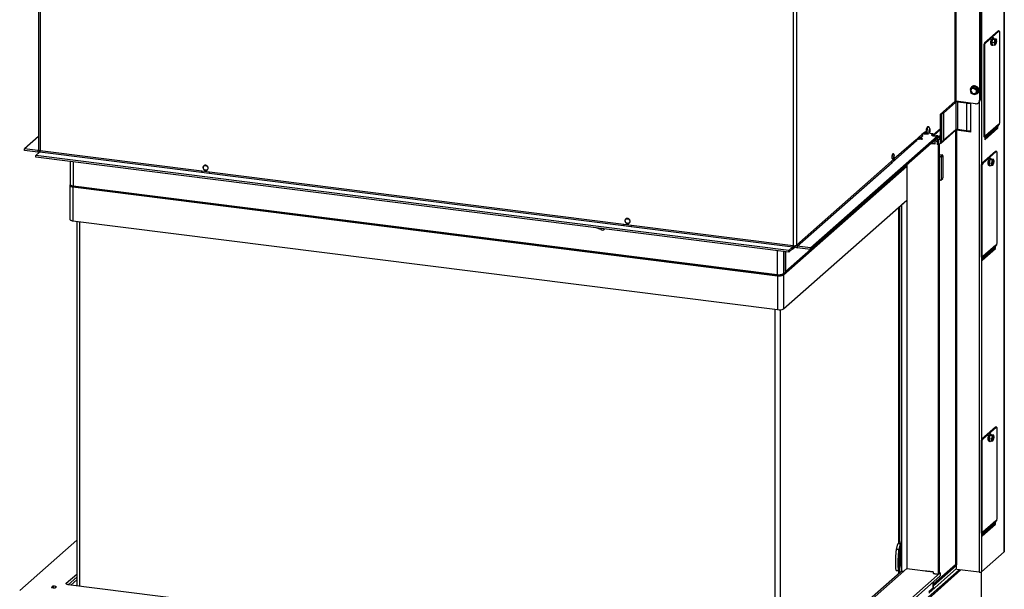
# Model space of a CAD drawing. Header units: millimetres. Extents: x 21 to 204, y 7 to 289.
# Tile 10 of 28: x 125 to 184, y 51 to 85. Entities that reach past the tile are written whole.
import ezdxf

# ---------------------------------------------------------------- set-up
doc = ezdxf.new("R2010")
doc.units = ezdxf.units.MM

msp = doc.modelspace()

# ---------------------------------------------------------------- linework, layer by layer
at = {"color": 7, "linetype": 'Continuous', "lineweight": 25}
for p, q in [((184.168, 111.701), (184.168, 52.917)), ((184.175, 52.929), (184.175, 111.713)), ((182.69, 110.374), (182.69, 79.945)), ((182.725, 110.405), (182.725, 79.976)), ((181.222, 110.11), (181.222, 79.876)), ((126.352, 108.103), (126.352, 76.966)), ((126.449, 108.056), (126.449, 76.92)), ((171.536, 102.375), (171.536, 71.239)), ((171.729, 102.405), (171.729, 71.268)), ((183.806, 84.087), (182.993, 83.37)), ((183.853, 84.082), (183.04, 83.364)), ((183.853, 84.082), (183.806, 84.087)), ((183.872, 84.089), (183.825, 84.095)), ((183.906, 78.66), (183.906, 83.987)), ((182.987, 83.176), (182.94, 83.182)), ((182.94, 83.182), (182.94, 77.855)), ((182.987, 83.176), (182.987, 77.849)), ((183.04, 83.364), (182.993, 83.37)), ((183.419, 83.245), (183.465, 83.24)), ((183.466, 83.61), (183.422, 83.42)), ((183.422, 83.42), (183.567, 83.402)), ((183.422, 83.42), (183.449, 83.268)), ((183.449, 83.268), (183.595, 83.25)), ((183.537, 83.647), (183.466, 83.61)), ((183.466, 83.61), (183.611, 83.592)), ((183.52, 83.676), (183.474, 83.682)), ((183.537, 83.647), (183.682, 83.629)), ((183.596, 83.496), (183.567, 83.402)), ((183.567, 83.402), (183.588, 83.325)), ((183.595, 83.25), (183.637, 83.268)), ((183.611, 83.592), (183.596, 83.496)), ((183.653, 83.609), (183.611, 83.592)), ((183.637, 83.268), (183.665, 83.287)), ((183.682, 83.629), (183.653, 83.609)), ((183.665, 83.287), (183.694, 83.381)), ((183.702, 83.552), (183.682, 83.629)), ((183.694, 83.381), (183.709, 83.477)), ((182.339, 80.771), (182.184, 80.64)), ((182.236, 80.766), (182.218, 80.75)), ((182.339, 80.771), (182.281, 80.72)), ((182.547, 80.685), (182.339, 80.771)), ((182.201, 80.652), (182.126, 80.589)), ((182.184, 80.64), (182.126, 80.589)), ((182.126, 80.589), (182.149, 80.477)), ((182.149, 80.477), (182.178, 80.371)), ((182.178, 80.371), (182.279, 80.325)), ((182.279, 80.325), (182.385, 80.285)), ((182.382, 80.674), (182.281, 80.72)), ((182.489, 80.634), (182.382, 80.674)), ((182.385, 80.285), (182.46, 80.348)), ((182.547, 80.685), (182.489, 80.634)), ((182.512, 80.522), (182.489, 80.634)), ((182.541, 80.416), (182.512, 80.522)), ((182.599, 80.467), (182.541, 80.416)), ((182.599, 80.467), (182.547, 80.685)), ((182.565, 80.357), (182.583, 80.372)), ((180.356, 79.112), (181.222, 79.876)), ((181.264, 79.826), (180.531, 79.179)), ((181.264, 79.826), (181.264, 78.176)), ((182.456, 79.738), (181.287, 79.886)), ((181.919, 79.772), (181.367, 79.841)), ((181.367, 79.841), (181.367, 78.191)), ((181.919, 79.772), (181.919, 78.122)), ((182.164, 78.043), (182.164, 79.775)), ((182.621, 79.787), (182.657, 79.818)), ((182.69, 79.945), (182.725, 79.976)), ((180.356, 78.24), (180.356, 79.112)), ((180.41, 79.136), (180.378, 79.131)), ((180.41, 79.136), (180.41, 77.486)), ((180.531, 79.179), (180.531, 77.529)), ((183.81, 78.403), (183.032, 77.717)), ((183.835, 78.494), (183.057, 77.808)), ((183.76, 78.323), (183.81, 78.403)), ((183.835, 78.456), (183.831, 78.457)), ((183.835, 78.456), (183.835, 78.494)), ((183.835, 78.456), (183.853, 78.472)), ((179.247, 77.898), (179.035, 77.711)), ((179.388, 78.023), (179.247, 77.898)), ((179.302, 77.853), (179.266, 77.857)), ((179.293, 77.845), (179.302, 77.853)), ((179.333, 77.974), (179.364, 77.97)), ((179.361, 77.96), (179.361, 77.892)), ((179.416, 78.016), (179.369, 77.975)), ((179.437, 78.066), (179.388, 78.023)), ((179.437, 78.066), (179.454, 78.081)), ((179.454, 78.081), (179.454, 78.03)), ((179.603, 77.975), (179.556, 78.016)), ((179.573, 78.001), (179.893, 77.961)), ((179.646, 78.351), (179.602, 78.357)), ((179.611, 77.892), (179.611, 77.96)), ((179.685, 78.162), (179.67, 78.078)), ((179.67, 78.078), (179.685, 78.021)), ((179.677, 78.053), (179.716, 78.048)), ((179.681, 78.138), (179.731, 78.132)), ((179.716, 78.189), (179.685, 78.162)), ((179.685, 78.021), (179.716, 78.048)), ((179.731, 78.132), (179.716, 78.189)), ((179.716, 78.048), (179.731, 78.132)), ((179.893, 77.961), (179.826, 77.903)), ((179.893, 77.867), (179.861, 77.839)), ((179.88, 77.855), (180.282, 77.804)), ((179.893, 77.867), (179.893, 77.961)), ((180.356, 78.24), (179.915, 77.851)), ((179.936, 77.822), (180.146, 77.796)), ((180.356, 78.193), (179.961, 77.845)), ((180.071, 77.821), (180.055, 77.807)), ((180.204, 77.811), (180.087, 77.826)), ((180.356, 78.193), (180.309, 78.199)), ((180.356, 77.344), (180.356, 78.193)), ((181.258, 78.139), (180.356, 77.344)), ((181.264, 78.176), (180.531, 77.529)), ((181.258, 78.139), (181.258, 52.165)), ((181.322, 78.149), (181.322, 52.151)), ((182.164, 78.043), (181.322, 78.149)), ((182.164, 78.061), (181.34, 78.165)), ((181.919, 78.122), (181.367, 78.191)), ((181.917, 78.122), (181.917, 78.092)), ((182.058, 78.119), (182.058, 78.074)), ((182.987, 77.849), (182.94, 77.855)), ((183.002, 77.58), (183.797, 78.281)), ((183.744, 78.282), (183.75, 78.287)), ((183.75, 78.287), (183.75, 78.302)), ((183.75, 78.287), (183.797, 78.281)), ((183.797, 78.281), (183.797, 78.382)), ((126.352, 77.777), (125.52, 77.043)), ((172.571, 71.115), (180.146, 77.796)), ((172.571, 71.021), (180.146, 77.701)), ((178.893, 77.586), (177.585, 76.433)), ((177.632, 76.38), (178.94, 77.533)), ((179.035, 77.711), (178.893, 77.586)), ((178.949, 77.541), (178.913, 77.546)), ((178.94, 77.533), (178.949, 77.541)), ((178.979, 77.662), (179.01, 77.658)), ((179.007, 77.649), (179.007, 77.58)), ((179.062, 77.705), (179.015, 77.663)), ((179.249, 77.663), (179.202, 77.705)), ((179.257, 77.58), (179.257, 77.649)), ((180.01, 77.311), (179.742, 77.345)), ((180.01, 77.364), (179.795, 77.392)), ((180.105, 77.507), (179.948, 77.527)), ((180.01, 77.519), (180.01, 77.311)), ((180.105, 77.648), (180.089, 77.651)), ((180.105, 77.507), (180.105, 77.648)), ((180.146, 77.701), (180.146, 77.796)), ((180.15, 77.764), (180.146, 77.765)), ((180.15, 77.764), (180.204, 77.811)), ((180.311, 77.783), (180.169, 77.658)), ((180.169, 77.658), (180.169, 77.517)), ((180.311, 77.641), (180.169, 77.517)), ((180.173, 77.738), (180.227, 77.784)), ((180.173, 77.737), (180.173, 77.738)), ((180.173, 77.29), (180.173, 77.52)), ((180.173, 77.29), (180.227, 77.336)), ((180.243, 77.281), (180.173, 77.29)), ((180.227, 77.757), (180.227, 77.784)), ((180.227, 77.336), (180.227, 77.568)), ((180.297, 77.327), (180.227, 77.336)), ((180.243, 77.281), (180.297, 77.327)), ((180.243, 51.594), (180.243, 77.281)), ((180.297, 51.641), (180.297, 77.327)), ((180.311, 77.641), (180.311, 77.783)), ((180.314, 77.647), (180.314, 77.789)), ((180.483, 77.504), (180.356, 77.391)), ((180.41, 77.486), (180.366, 77.48)), ((182.974, 77.753), (183.021, 77.747)), ((183.002, 77.75), (183.002, 77.58)), ((183.032, 77.717), (183.002, 77.668)), ((183.04, 77.755), (183.057, 77.77)), ((183.057, 77.77), (183.057, 77.808)), ((126.315, 76.943), (125.52, 77.043)), ((125.52, 76.949), (125.52, 77.043)), ((126.315, 76.849), (125.52, 76.949)), ((126.184, 76.639), (126.431, 76.857)), ((171.271, 70.958), (126.184, 76.639)), ((126.184, 76.544), (126.184, 76.639)), ((126.315, 76.943), (126.315, 76.849)), ((126.414, 76.877), (126.448, 76.908)), ((126.431, 76.857), (136.11, 75.637)), ((136.128, 75.7), (126.449, 76.92)), ((180.297, 76.691), (180.451, 76.672)), ((180.451, 76.672), (180.345, 76.578)), ((183.647, 76.876), (182.834, 76.159)), ((183.694, 76.87), (182.881, 76.153)), ((183.694, 76.87), (183.647, 76.876)), ((183.712, 76.878), (183.666, 76.883)), ((183.747, 71.449), (183.747, 76.776)), ((171.271, 70.864), (126.184, 76.544)), ((128.242, 76.285), (128.242, 74.919)), ((171.069, 69.668), (178.331, 76.072)), ((171.078, 69.699), (178.331, 76.096)), ((177.408, 76.277), (171.729, 71.268)), ((171.776, 71.215), (177.455, 76.224)), ((177.585, 76.433), (177.408, 76.277)), ((177.455, 76.224), (177.632, 76.38)), ((178.331, 76.1), (178.331, 51.93)), ((180.297, 76.584), (180.345, 76.578)), ((180.498, 76.619), (180.392, 76.525)), ((180.392, 76.525), (180.392, 75.205)), ((180.498, 76.619), (180.498, 75.299)), ((182.881, 76.153), (182.834, 76.159)), ((183.307, 76.398), (183.263, 76.209)), ((183.263, 76.209), (183.408, 76.191)), ((183.263, 76.209), (183.29, 76.057)), ((183.29, 76.057), (183.436, 76.039)), ((183.377, 76.436), (183.307, 76.398)), ((183.307, 76.398), (183.452, 76.38)), ((183.361, 76.465), (183.315, 76.471)), ((183.377, 76.436), (183.523, 76.418)), ((183.437, 76.285), (183.408, 76.191)), ((183.408, 76.191), (183.429, 76.114)), ((183.436, 76.039), (183.478, 76.057)), ((183.452, 76.38), (183.437, 76.285)), ((183.494, 76.398), (183.452, 76.38)), ((183.478, 76.057), (183.506, 76.076)), ((183.523, 76.418), (183.494, 76.398)), ((183.506, 76.076), (183.535, 76.17)), ((183.543, 76.341), (183.523, 76.418)), ((183.535, 76.17), (183.55, 76.266)), ((136.11, 75.637), (136.578, 75.579)), ((136.596, 75.641), (136.128, 75.7)), ((136.578, 75.579), (161.371, 72.455)), ((161.389, 72.518), (136.596, 75.641)), ((170.954, 69.496), (178.331, 76.001)), ((182.828, 75.965), (182.781, 75.971)), ((182.781, 75.971), (182.781, 70.644)), ((182.828, 75.965), (182.828, 70.638)), ((183.26, 76.034), (183.306, 76.028)), ((128.261, 74.883), (128.252, 74.876)), ((180.345, 75.164), (180.297, 75.17)), ((180.378, 75.174), (180.485, 75.267)), ((180.498, 75.299), (180.392, 75.205)), ((128.235, 74.843), (128.235, 72.816)), ((128.439, 74.781), (128.412, 74.757)), ((128.412, 74.757), (170.6, 69.442)), ((128.412, 74.757), (128.412, 72.73)), ((128.436, 74.825), (170.576, 69.516)), ((128.439, 74.781), (170.626, 69.466)), ((128.974, 74.757), (128.931, 74.719)), ((129.137, 74.737), (129.103, 74.706)), ((129.103, 74.706), (129.103, 74.697)), ((129.103, 74.706), (130.927, 74.476)), ((130.961, 74.507), (130.927, 74.476)), ((130.927, 74.476), (130.927, 74.467)), ((130.98, 74.505), (130.98, 74.461)), ((131.043, 74.453), (131.064, 74.458)), ((131.049, 74.452), (131.064, 74.458)), ((131.064, 74.458), (131.153, 74.471)), ((131.153, 74.471), (131.148, 74.483)), ((131.153, 74.471), (131.153, 74.439)), ((132.328, 74.335), (132.328, 74.291)), ((132.578, 74.259), (132.578, 74.303)), ((133.497, 74.187), (133.497, 74.143)), ((133.747, 74.112), (133.747, 74.156)), ((170.954, 67.469), (178.331, 73.974)), ((178.02, 73.7), (178.043, 73.697)), ((178.331, 73.951), (178.043, 73.697)), ((178.043, 53.474), (178.043, 73.697)), ((139.344, 73.451), (139.344, 73.407)), ((139.594, 73.375), (139.594, 73.419)), ((177.844, 73.545), (177.844, 53.437)), ((177.891, 73.587), (177.891, 53.481)), ((177.903, 53.492), (177.903, 73.597)), ((128.412, 72.73), (170.6, 67.415)), ((128.646, 72.701), (128.646, 50.887)), ((146.359, 72.567), (146.359, 72.523)), ((146.609, 72.492), (146.609, 72.536)), ((161.857, 72.459), (161.389, 72.518)), ((160.02, 72.207), (159.746, 72.316)), ((160.266, 72.25), (160.208, 72.199)), ((161.371, 72.455), (161.839, 72.396)), ((161.839, 72.396), (171.518, 71.176)), ((171.536, 71.239), (161.857, 72.459)), ((153.375, 71.683), (153.375, 71.639)), ((153.625, 71.608), (153.625, 71.652)), ((160.391, 70.799), (160.391, 70.755)), ((160.641, 70.724), (160.641, 70.768)), ((171.069, 70.889), (171.069, 69.668)), ((171.078, 69.699), (171.078, 70.888)), ((171.518, 71.176), (171.271, 70.958)), ((171.518, 71.082), (171.271, 70.864)), ((171.271, 70.864), (171.271, 70.958)), ((171.658, 71.201), (171.488, 71.051)), ((171.488, 71.013), (171.675, 71.178)), ((171.488, 71.055), (171.488, 71.013)), ((171.518, 71.176), (171.518, 71.082)), ((172.571, 71.115), (171.776, 71.215)), ((171.776, 71.215), (171.776, 71.121)), ((172.571, 71.021), (171.776, 71.121)), ((172.571, 71.021), (172.571, 71.115)), ((182.843, 70.368), (183.638, 71.07)), ((183.651, 71.192), (182.873, 70.506)), ((183.676, 71.283), (182.898, 70.597)), ((183.585, 71.071), (183.591, 71.076)), ((183.591, 71.076), (183.591, 71.091)), ((183.591, 71.076), (183.638, 71.07)), ((183.601, 71.111), (183.651, 71.192)), ((183.638, 71.07), (183.638, 71.171)), ((183.676, 71.245), (183.672, 71.245)), ((183.676, 71.245), (183.676, 71.283)), ((183.676, 71.245), (183.694, 71.26)), ((182.828, 70.638), (182.781, 70.644)), ((182.815, 70.542), (182.862, 70.536)), ((182.843, 70.538), (182.843, 70.368)), ((182.873, 70.506), (182.843, 70.456)), ((182.881, 70.543), (182.898, 70.559)), ((182.898, 70.559), (182.898, 70.597)), ((166.237, 70.063), (166.237, 70.019)), ((166.487, 69.987), (166.487, 70.031)), ((167.406, 69.915), (167.406, 69.871)), ((167.656, 69.84), (167.656, 69.884)), ((168.191, 69.816), (168.156, 69.786)), ((168.156, 69.786), (168.156, 69.777)), ((168.156, 69.786), (169.98, 69.556)), ((170.015, 69.587), (169.98, 69.556)), ((170.033, 69.584), (170.033, 69.54)), ((170.207, 69.551), (170.202, 69.563)), ((170.235, 69.529), (170.235, 69.559)), ((170.884, 69.504), (170.963, 69.574)), ((170.963, 69.574), (171.069, 69.668)), ((171.078, 69.699), (171.069, 69.7)), ((169.98, 69.556), (169.98, 69.547)), ((170.097, 69.532), (170.117, 69.537)), ((170.103, 69.532), (170.117, 69.537)), ((170.117, 69.537), (170.207, 69.551)), ((170.207, 69.551), (170.207, 69.519)), ((170.395, 69.495), (170.395, 69.539)), ((170.535, 69.477), (170.535, 69.521)), ((170.6, 69.442), (170.626, 69.466)), ((170.6, 69.442), (170.6, 67.415)), ((170.772, 69.514), (170.712, 69.462)), ((170.884, 69.504), (170.954, 69.496)), ((170.954, 69.496), (170.954, 67.469)), ((183.647, 60.377), (182.834, 59.66)), ((183.694, 60.371), (182.881, 59.654)), ((183.694, 60.371), (183.647, 60.377)), ((183.712, 60.378), (183.666, 60.384)), ((183.747, 54.949), (183.747, 60.276)), ((182.881, 59.654), (182.834, 59.66)), ((183.307, 59.899), (183.263, 59.71)), ((183.263, 59.71), (183.408, 59.692)), ((183.263, 59.71), (183.29, 59.558)), ((183.29, 59.558), (183.436, 59.54)), ((183.377, 59.937), (183.307, 59.899)), ((183.307, 59.899), (183.452, 59.881)), ((183.361, 59.966), (183.315, 59.971)), ((183.377, 59.937), (183.523, 59.918)), ((183.437, 59.785), (183.408, 59.692)), ((183.408, 59.692), (183.429, 59.615)), ((183.436, 59.54), (183.478, 59.557)), ((183.452, 59.881), (183.437, 59.785)), ((183.494, 59.899), (183.452, 59.881)), ((183.478, 59.557), (183.506, 59.577)), ((183.523, 59.918), (183.494, 59.899)), ((183.506, 59.577), (183.535, 59.671)), ((183.543, 59.842), (183.523, 59.918)), ((183.535, 59.671), (183.55, 59.766)), ((182.828, 59.466), (182.781, 59.472)), ((182.781, 59.472), (182.781, 54.145)), ((182.828, 59.466), (182.828, 54.139)), ((183.26, 59.535), (183.306, 59.529)), ((182.843, 53.869), (183.638, 54.571)), ((183.651, 54.692), (182.873, 54.007)), ((183.676, 54.784), (182.898, 54.098)), ((183.585, 54.571), (183.591, 54.577)), ((183.591, 54.577), (183.591, 54.592)), ((183.591, 54.577), (183.638, 54.571)), ((183.601, 54.612), (183.651, 54.692)), ((183.638, 54.571), (183.638, 54.672)), ((183.676, 54.746), (183.672, 54.746)), ((183.676, 54.746), (183.676, 54.784)), ((183.676, 54.746), (183.694, 54.761)), ((182.828, 54.139), (182.781, 54.145)), ((182.815, 54.043), (182.862, 54.037)), ((182.843, 54.039), (182.843, 53.869)), ((182.873, 54.007), (182.843, 53.957)), ((182.881, 54.044), (182.898, 54.06)), ((182.898, 54.06), (182.898, 54.098)), ((128.646, 53.621), (125.227, 50.605)), ((177.727, 53.067), (177.808, 53.395)), ((177.877, 53.063), (177.727, 53.067)), ((177.958, 53.391), (177.808, 53.395)), ((177.902, 53.49), (177.822, 53.416)), ((177.963, 53.399), (177.822, 53.416)), ((177.877, 53.063), (177.958, 53.391)), ((178.043, 53.473), (177.902, 53.49)), ((178.043, 53.474), (177.903, 53.492)), ((177.958, 52.165), (177.958, 53.391)), ((178.043, 53.473), (177.963, 53.399)), ((177.963, 52.174), (177.963, 53.399)), ((178.043, 52.248), (178.043, 53.474)), ((178.043, 52.248), (178.043, 53.473)), ((184.168, 52.917), (182.807, 51.717)), ((178.336, 51.929), (171.162, 45.602)), ((177.865, 52.321), (177.869, 52.321)), ((177.871, 52.448), (177.883, 52.447)), ((177.958, 52.165), (177.877, 51.837)), ((177.891, 51.896), (177.891, 51.657)), ((177.903, 51.667), (177.903, 51.944)), ((177.963, 52.174), (178.043, 52.248)), ((178.043, 51.741), (178.043, 52.248)), ((178.331, 51.93), (179.917, 51.726)), ((181.322, 51.922), (179.649, 50.447)), ((181.322, 52.111), (179.934, 50.887)), ((179.934, 50.959), (181.23, 52.102)), ((181.255, 52.142), (181.258, 52.141)), ((181.258, 52.165), (181.258, 52.141)), ((181.322, 52.134), (181.258, 52.142)), ((181.322, 51.876), (181.322, 52.151)), ((128.016, 51.038), (128.646, 51.594)), ((128.132, 50.952), (128.646, 51.405)), ((177.932, 51.693), (170.977, 45.559)), ((171.89, 43.388), (181.482, 51.848)), ((172.395, 44.663), (180.337, 51.667)), ((172.395, 44.474), (180.337, 51.478)), ((177.709, 51.805), (177.859, 51.8)), ((177.844, 51.801), (177.844, 51.615)), ((179.355, 51.79), (179.362, 51.797)), ((179.917, 51.72), (179.355, 51.79)), ((179.542, 51.767), (179.549, 51.773)), ((179.728, 51.75), (179.728, 51.743)), ((179.867, 51.732), (179.867, 51.726)), ((179.914, 51.726), (179.914, 51.72)), ((179.917, 51.726), (179.917, 51.655)), ((179.94, 51.628), (180.01, 51.619)), ((180.009, 51.619), (180.01, 51.618)), ((180.01, 51.619), (180.01, 51.615)), ((180.173, 51.598), (180.239, 51.59)), ((180.173, 51.594), (180.173, 51.598)), ((180.242, 51.591), (180.296, 51.637)), ((180.243, 51.594), (180.297, 51.641)), ((180.337, 51.667), (180.297, 51.672)), ((180.337, 51.667), (180.337, 51.478)), ((182.678, 51.697), (181.341, 51.866)), ((182.8, 45.11), (182.8, 51.711)), ((127.149, 50.802), (127.137, 50.792)), ((127.137, 50.792), (127.169, 50.788)), ((127.149, 50.79), (127.149, 50.802)), ((127.215, 50.861), (127.203, 50.85)), ((127.203, 50.776), (127.203, 50.85)), ((127.248, 50.857), (127.215, 50.861)), ((127.215, 50.774), (127.215, 50.861)), ((127.248, 50.769), (127.248, 50.857)), ((127.312, 50.769), (127.345, 50.765)), ((127.345, 50.765), (127.357, 50.776)), ((127.423, 50.835), (127.391, 50.839)), ((127.391, 50.788), (127.391, 50.839)), ((127.411, 50.824), (127.423, 50.835)), ((127.411, 50.802), (127.411, 50.824)), ((170.904, 45.563), (128.132, 50.952)), ((128.646, 51.242), (128.294, 50.932)), ((179.915, 50.752), (179.649, 50.518)), ((179.934, 50.787), (179.934, 51.123))]:
    msp.add_line(p, q, dxfattribs=at)
at = {"color": 8, "linetype": 'Continuous', "lineweight": 25}
for p, q in [((181.287, 79.886), (181.287, 110.029)), ((182.807, 87.044), (182.807, 76.117)), ((181.264, 79.826), (181.178, 79.837)), ((181.401, 79.871), (181.367, 79.841)), ((181.919, 79.772), (181.953, 79.802)), ((182.678, 79.84), (182.678, 51.697)), ((180.366, 79.121), (180.366, 77.48)), ((180.41, 79.136), (180.395, 79.147)), ((180.444, 79.19), (180.531, 79.179)), ((179.152, 77.72), (179.293, 77.845)), ((179.826, 77.858), (179.826, 77.903)), ((180.064, 77.806), (180.087, 77.826)), ((180.324, 78.212), (180.324, 78.197)), ((181.319, 78.192), (181.319, 78.166)), ((181.622, 78.159), (181.622, 78.129)), ((181.756, 78.142), (181.756, 78.112)), ((183.76, 78.323), (183.002, 77.653)), ((183.002, 77.739), (183.032, 77.717)), ((126.352, 76.976), (126.315, 76.943)), ((128.436, 76.261), (128.436, 74.825)), ((128.252, 74.876), (128.276, 74.873)), ((128.323, 74.85), (128.323, 74.82)), ((129.091, 74.743), (129.047, 74.704)), ((128.808, 72.681), (128.808, 50.867)), ((160.04, 72.279), (160.02, 72.207)), ((160.224, 72.256), (160.208, 72.199)), ((170.576, 70.951), (170.576, 69.516)), ((170.963, 70.903), (170.963, 69.574)), ((183.601, 71.111), (182.843, 70.442)), ((182.807, 70.545), (182.807, 59.617)), ((182.843, 70.527), (182.873, 70.506)), ((170.434, 67.436), (170.434, 45.623)), ((170.756, 67.412), (170.756, 45.582)), ((183.601, 54.612), (182.843, 53.943)), ((182.807, 54.046), (182.807, 51.717)), ((182.843, 54.028), (182.873, 54.007)), ((177.867, 52.611), (177.876, 52.611)), ((177.88, 52.783), (177.885, 52.782)), ((177.888, 52.472), (177.897, 52.471)), ((177.865, 52.317), (177.903, 52.316)), ((179.934, 50.998), (181.258, 52.165)), ((171.89, 43.405), (181.466, 51.85)), ((181.579, 51.836), (179.608, 50.097)), ((128.016, 51.038), (128.016, 50.991)), ((179.915, 50.752), (179.915, 51.105))]:
    msp.add_line(p, q, dxfattribs=at)
at = {"color": 7, "linetype": 'Continuous', "lineweight": 25, "flags": 128}
for points in [[(183.825, 84.095), (183.816, 84.094), (183.806, 84.087)], [(183.906, 83.987), (183.905, 84.014), (183.902, 84.037), (183.897, 84.058), (183.89, 84.073), (183.882, 84.084), (183.873, 84.089), (183.863, 84.088), (183.853, 84.082)], [(183.419, 83.245), (183.411, 83.248), (183.393, 83.265), (183.379, 83.299), (183.371, 83.346), (183.368, 83.403), (183.372, 83.464), (183.382, 83.526), (183.397, 83.582), (183.417, 83.629)], [(183.463, 83.623), (183.444, 83.576), (183.429, 83.52), (183.419, 83.458), (183.415, 83.397), (183.418, 83.34), (183.426, 83.293), (183.44, 83.259), (183.458, 83.242), (183.479, 83.241), (183.501, 83.259), (183.504, 83.262)], [(183.552, 83.645), (183.546, 83.656), (183.528, 83.674), (183.507, 83.674), (183.485, 83.657), (183.463, 83.623)], [(183.637, 83.268), (183.629, 83.265), (183.621, 83.265), (183.614, 83.269), (183.607, 83.275), (183.601, 83.283), (183.596, 83.295), (183.591, 83.309), (183.588, 83.325)], [(183.625, 83.552), (183.643, 83.578), (183.661, 83.588), (183.677, 83.579), (183.69, 83.554), (183.697, 83.515), (183.698, 83.466), (183.692, 83.415), (183.681, 83.366), (183.665, 83.326), (183.647, 83.299), (183.629, 83.29), (183.613, 83.298), (183.6, 83.323), (183.593, 83.363), (183.592, 83.411), (183.598, 83.463), (183.609, 83.511), (183.625, 83.552)], [(183.652, 83.585), (183.654, 83.582), (183.666, 83.557), (183.673, 83.518), (183.674, 83.469), (183.669, 83.418), (183.657, 83.369), (183.642, 83.329), (183.624, 83.302), (183.615, 83.296)], [(183.653, 83.609), (183.661, 83.612), (183.669, 83.612), (183.676, 83.609), (183.683, 83.603), (183.689, 83.594), (183.694, 83.582), (183.699, 83.568), (183.702, 83.552)], [(182.414, 80.304), (182.451, 80.306), (182.51, 80.322), (182.562, 80.354), (182.602, 80.399), (182.627, 80.455), (182.637, 80.518), (182.63, 80.583), (182.606, 80.646), (182.568, 80.703), (182.518, 80.75), (182.459, 80.783), (182.396, 80.8), (182.332, 80.801), (182.273, 80.785), (182.221, 80.753), (182.181, 80.708), (182.156, 80.652), (182.147, 80.607)], [(182.236, 80.766), (182.239, 80.769), (182.29, 80.801), (182.35, 80.817), (182.414, 80.816), (182.477, 80.798), (182.536, 80.765), (182.586, 80.719), (182.624, 80.662), (182.647, 80.599), (182.655, 80.534), (182.645, 80.471), (182.619, 80.415), (182.583, 80.372)], [(182.213, 80.4), (182.182, 80.449), (182.168, 80.503), (182.171, 80.557), (182.191, 80.604), (182.227, 80.641), (182.274, 80.662), (182.327, 80.665), (182.38, 80.651), (182.428, 80.62), (182.465, 80.576), (182.488, 80.524), (182.494, 80.469), (182.482, 80.418), (182.453, 80.375), (182.412, 80.346), (182.361, 80.334), (182.307, 80.339), (182.256, 80.362), (182.213, 80.4)], [(179.603, 77.975), (179.611, 77.962), (179.603, 77.946), (179.577, 77.932), (179.537, 77.922), (179.49, 77.919), (179.442, 77.921), (179.4, 77.93), (179.372, 77.943), (179.361, 77.959), (179.369, 77.975), (179.369, 77.975)], [(179.512, 78.031), (179.537, 78.026), (179.554, 78.018), (179.561, 78.008), (179.556, 77.999), (179.54, 77.99), (179.517, 77.985), (179.488, 77.983), (179.459, 77.984), (179.434, 77.989), (179.417, 77.997), (179.411, 78.007), (179.416, 78.016), (179.431, 78.025), (179.455, 78.03), (179.483, 78.033), (179.512, 78.031)], [(179.602, 78.357), (179.583, 78.353), (179.561, 78.333), (179.539, 78.297), (179.519, 78.248), (179.503, 78.19), (179.493, 78.126), (179.488, 78.063), (179.488, 78.033)], [(179.667, 78.339), (179.649, 78.351), (179.627, 78.348), (179.604, 78.327), (179.582, 78.292), (179.563, 78.243), (179.547, 78.184), (179.537, 78.121), (179.532, 78.057), (179.532, 78.027)], [(179.701, 77.994), (179.717, 78.017), (179.73, 78.053), (179.739, 78.097), (179.742, 78.142), (179.739, 78.181), (179.73, 78.209), (179.717, 78.221), (179.701, 78.216), (179.685, 78.193), (179.671, 78.157), (179.662, 78.114), (179.659, 78.068), (179.662, 78.029), (179.671, 78.001), (179.685, 77.989), (179.701, 77.994)], [(179.826, 77.903), (179.817, 77.891), (179.814, 77.879), (179.819, 77.866), (179.831, 77.855), (179.849, 77.844), (179.874, 77.835), (179.903, 77.827), (179.936, 77.822)], [(182.94, 77.855), (182.941, 77.829), (182.944, 77.805), (182.949, 77.785), (182.955, 77.769), (182.963, 77.758), (182.973, 77.753), (182.974, 77.753)], [(182.987, 77.849), (182.988, 77.823), (182.991, 77.799), (182.996, 77.779), (183.002, 77.763), (183.01, 77.753), (183.019, 77.748), (183.029, 77.748), (183.04, 77.755)], [(179.249, 77.663), (179.257, 77.651), (179.25, 77.635), (179.225, 77.621), (179.186, 77.611), (179.138, 77.607), (179.09, 77.609), (179.048, 77.618), (179.019, 77.631), (179.007, 77.647), (179.015, 77.663), (179.015, 77.663)], [(179.062, 77.704), (179.077, 77.713), (179.1, 77.718), (179.129, 77.721), (179.158, 77.719), (179.183, 77.714), (179.2, 77.706), (179.207, 77.697), (179.203, 77.687), (179.188, 77.679), (179.164, 77.673), (179.136, 77.671), (179.107, 77.672), (179.082, 77.677), (179.064, 77.685), (179.057, 77.695), (179.062, 77.704)], [(180.227, 77.786), (180.236, 77.773), (180.229, 77.758), (180.204, 77.745), (180.167, 77.736), (180.146, 77.733)], [(180.311, 77.783), (180.313, 77.786), (180.314, 77.789), (180.313, 77.793), (180.31, 77.796), (180.305, 77.798), (180.298, 77.801), (180.291, 77.803), (180.282, 77.804)], [(180.314, 77.647), (180.313, 77.645), (180.311, 77.641)], [(180.366, 77.48), (180.359, 77.478), (180.356, 77.478)], [(126.449, 76.92), (126.423, 76.924), (126.399, 76.93), (126.38, 76.937), (126.365, 76.946), (126.356, 76.955), (126.352, 76.965), (126.352, 76.966)], [(177.48, 76.645), (177.494, 76.689), (177.512, 76.72), (177.53, 76.735), (177.547, 76.733), (177.561, 76.713), (177.57, 76.677), (177.573, 76.631), (177.569, 76.58), (177.56, 76.53), (177.546, 76.486), (177.528, 76.455), (177.51, 76.44), (177.493, 76.442), (177.479, 76.462), (177.47, 76.497), (177.467, 76.543), (177.471, 76.595), (177.48, 76.645)], [(183.666, 76.883), (183.657, 76.882), (183.647, 76.876)], [(183.747, 76.776), (183.746, 76.802), (183.743, 76.826), (183.738, 76.846), (183.731, 76.862), (183.723, 76.872), (183.714, 76.877), (183.704, 76.877), (183.694, 76.87)], [(183.26, 76.034), (183.252, 76.036), (183.234, 76.054), (183.22, 76.088), (183.212, 76.135), (183.209, 76.191), (183.213, 76.253), (183.223, 76.314), (183.238, 76.371), (183.257, 76.418)], [(183.304, 76.412), (183.285, 76.365), (183.27, 76.309), (183.26, 76.247), (183.256, 76.185), (183.259, 76.129), (183.267, 76.082), (183.281, 76.048), (183.299, 76.03), (183.32, 76.03), (183.342, 76.047), (183.344, 76.05)], [(183.393, 76.434), (183.387, 76.445), (183.369, 76.463), (183.348, 76.463), (183.326, 76.445), (183.304, 76.412)], [(183.478, 76.057), (183.47, 76.054), (183.462, 76.054), (183.455, 76.057), (183.448, 76.063), (183.442, 76.072), (183.437, 76.084), (183.432, 76.098), (183.429, 76.114)], [(183.466, 76.34), (183.484, 76.367), (183.502, 76.376), (183.518, 76.368), (183.531, 76.343), (183.538, 76.303), (183.538, 76.255), (183.533, 76.203), (183.522, 76.154), (183.506, 76.114), (183.488, 76.088), (183.47, 76.078), (183.454, 76.087), (183.441, 76.112), (183.434, 76.151), (183.433, 76.2), (183.439, 76.251), (183.45, 76.3), (183.466, 76.34)], [(183.492, 76.373), (183.495, 76.371), (183.507, 76.346), (183.514, 76.306), (183.515, 76.258), (183.51, 76.206), (183.498, 76.157), (183.483, 76.117), (183.465, 76.091), (183.456, 76.084)], [(183.494, 76.398), (183.502, 76.401), (183.51, 76.401), (183.517, 76.397), (183.524, 76.391), (183.53, 76.382), (183.535, 76.371), (183.54, 76.357), (183.543, 76.341)], [(136.25, 75.816), (136.223, 75.861), (136.213, 75.91), (136.219, 75.958), (136.242, 75.999), (136.278, 76.028), (136.323, 76.041), (136.372, 76.036), (136.418, 76.016), (136.457, 75.981), (136.483, 75.936), (136.493, 75.887), (136.487, 75.839), (136.464, 75.798), (136.428, 75.77), (136.383, 75.757), (136.335, 75.761), (136.288, 75.782), (136.25, 75.816)], [(128.252, 74.876), (128.238, 74.858), (128.235, 74.84), (128.242, 74.822), (128.259, 74.805), (128.286, 74.79), (128.321, 74.776), (128.364, 74.765), (128.412, 74.757)], [(128.242, 74.919), (128.242, 74.916), (128.25, 74.896), (128.268, 74.878), (128.298, 74.861), (128.336, 74.846), (128.383, 74.834), (128.436, 74.825)], [(128.312, 74.854), (128.312, 74.854), (128.31, 74.841), (128.315, 74.828), (128.327, 74.816), (128.347, 74.804), (128.373, 74.795), (128.404, 74.787), (128.439, 74.781)], [(128.235, 72.816), (128.235, 72.813), (128.242, 72.795), (128.259, 72.778), (128.286, 72.763), (128.321, 72.749), (128.364, 72.738), (128.412, 72.73)], [(161.508, 72.822), (161.546, 72.848), (161.592, 72.858), (161.641, 72.851), (161.687, 72.828), (161.723, 72.791), (161.747, 72.745), (161.754, 72.696), (161.745, 72.649), (161.72, 72.61), (161.682, 72.584), (161.636, 72.574), (161.587, 72.581), (161.541, 72.604), (161.505, 72.641), (161.481, 72.687), (161.474, 72.737), (161.483, 72.784), (161.508, 72.822)], [(182.781, 70.644), (182.782, 70.617), (182.785, 70.593), (182.79, 70.573), (182.796, 70.558), (182.804, 70.547), (182.813, 70.542), (182.815, 70.542)], [(182.828, 70.638), (182.829, 70.611), (182.832, 70.587), (182.836, 70.567), (182.843, 70.552), (182.851, 70.541), (182.86, 70.536), (182.87, 70.537), (182.881, 70.543)], [(183.666, 60.384), (183.657, 60.383), (183.647, 60.377)], [(183.747, 60.276), (183.746, 60.303), (183.743, 60.327), (183.738, 60.347), (183.731, 60.363), (183.723, 60.373), (183.714, 60.378), (183.704, 60.377), (183.694, 60.371)], [(183.26, 59.535), (183.252, 59.537), (183.234, 59.555), (183.22, 59.588), (183.212, 59.636), (183.209, 59.692), (183.213, 59.754), (183.223, 59.815), (183.238, 59.872), (183.257, 59.919)], [(183.304, 59.913), (183.285, 59.866), (183.27, 59.809), (183.26, 59.748), (183.256, 59.686), (183.259, 59.63), (183.267, 59.583), (183.281, 59.549), (183.299, 59.531), (183.32, 59.531), (183.342, 59.548), (183.344, 59.551)], [(183.393, 59.935), (183.387, 59.946), (183.369, 59.963), (183.348, 59.964), (183.326, 59.946), (183.304, 59.913)], [(183.478, 59.557), (183.47, 59.555), (183.462, 59.555), (183.455, 59.558), (183.448, 59.564), (183.442, 59.573), (183.437, 59.584), (183.432, 59.598), (183.429, 59.615)], [(183.466, 59.841), (183.484, 59.867), (183.502, 59.877), (183.518, 59.869), (183.531, 59.843), (183.538, 59.804), (183.538, 59.756), (183.533, 59.704), (183.522, 59.655), (183.506, 59.615), (183.488, 59.589), (183.47, 59.579), (183.454, 59.588), (183.441, 59.613), (183.434, 59.652), (183.433, 59.7), (183.439, 59.752), (183.45, 59.801), (183.466, 59.841)], [(183.492, 59.874), (183.495, 59.872), (183.507, 59.846), (183.514, 59.807), (183.515, 59.759), (183.51, 59.707), (183.498, 59.658), (183.483, 59.618), (183.465, 59.592), (183.456, 59.585)], [(183.494, 59.899), (183.502, 59.902), (183.51, 59.901), (183.517, 59.898), (183.524, 59.892), (183.53, 59.883), (183.535, 59.872), (183.54, 59.858), (183.543, 59.842)], [(182.781, 54.145), (182.782, 54.118), (182.785, 54.094), (182.79, 54.074), (182.796, 54.058), (182.804, 54.048), (182.813, 54.043), (182.815, 54.043)], [(182.828, 54.139), (182.829, 54.112), (182.832, 54.088), (182.836, 54.068), (182.843, 54.053), (182.851, 54.042), (182.86, 54.037), (182.87, 54.038), (182.881, 54.044)], [(177.709, 51.805), (177.702, 51.813), (177.694, 51.838), (177.688, 51.88), (177.683, 51.938), (177.678, 52.01), (177.676, 52.095), (177.674, 52.188), (177.674, 52.29), (177.676, 52.395), (177.678, 52.503), (177.683, 52.609), (177.688, 52.71), (177.694, 52.805), (177.702, 52.89), (177.71, 52.964), (177.718, 53.023), (177.727, 53.067)], [(177.877, 51.837), (177.868, 51.81), (177.859, 51.8), (177.851, 51.808), (177.844, 51.834), (177.837, 51.876), (177.832, 51.934), (177.828, 52.006), (177.825, 52.09), (177.824, 52.184), (177.824, 52.286), (177.825, 52.391), (177.828, 52.499), (177.832, 52.605), (177.837, 52.706), (177.844, 52.801), (177.851, 52.886), (177.859, 52.96), (177.868, 53.019), (177.877, 53.063)], [(184.175, 52.929), (184.174, 52.924), (184.168, 52.917)], [(177.903, 52.316), (177.903, 52.251), (177.902, 52.184), (177.899, 52.119), (177.894, 52.06), (177.889, 52.012), (177.884, 51.979), (177.878, 51.962), (177.873, 51.963), (177.869, 51.982), (177.865, 52.018), (177.863, 52.067), (177.862, 52.127), (177.863, 52.193)], [(127.203, 50.85), (127.187, 50.846), (127.174, 50.841), (127.162, 50.835), (127.154, 50.829), (127.148, 50.823), (127.145, 50.816), (127.146, 50.809), (127.149, 50.802)], [(127.357, 50.776), (127.373, 50.78), (127.386, 50.785), (127.398, 50.791), (127.406, 50.797), (127.412, 50.804), (127.415, 50.81), (127.415, 50.817), (127.411, 50.824)], [(128.132, 50.952), (128.097, 50.958), (128.066, 50.966), (128.04, 50.976), (128.021, 50.987), (128.008, 50.999), (128.003, 51.012), (128.006, 51.025), (128.016, 51.038)], [(179.934, 50.787), (179.93, 50.771), (179.915, 50.752)]]:
    msp.add_lwpolyline(points, dxfattribs=at)
at = {"color": 7, "linetype": 'Continuous', "lineweight": 25}
for centre, radius, start, end in [((183.235, 83.201), 0.295, 144.93094, 183.59311), ((183.281, 83.195), 0.295, 144.93094, 183.59311), ((183.484, 83.613), 0.0693, 98.51569, 166.86692), ((184.038, 83.389), 0.454, 166.43446, 188.11212), ((183.779, 83.475), 0.184, 133.05295, 173.44018), ((183.511, 83.402), 0.184, 313.05295, 353.44018), ((183.252, 83.488), 0.454, 346.43446, 8.11212), ((182.316, 80.523), 0.173, 131.71209, 195.25231), ((182.365, 80.53), 0.223, 193.80396, 247.12209), ((182.339, 80.523), 0.164, 136.90788, 224.19681), ((182.31, 80.515), 0.175, 65.54713, 128.58345), ((182.354, 80.509), 0.167, 217.29029, 305.12383), ((182.351, 80.484), 0.175, 245.54713, 308.58345), ((182.296, 80.469), 0.223, 13.80396, 67.12209), ((182.345, 80.477), 0.173, 311.71209, 15.25231), ((181.268, 79.789), 0.0984, 79.22613, 117.8883), ((181.338, 79.687), 0.158, 79.22613, 117.8883), ((182, 80.404), 0.637, 262.72882, 281.61544), ((182.486, 79.94), 0.203, 261.39863, 1.42061), ((182.517, 79.972), 0.208, 312.15804, 0.97766), ((180.389, 79.387), 0.252, 274.82715, 304.25283), ((183.668, 78.49), 0.167, 328.46375, 348.36889), ((183.652, 78.494), 0.183, 348.27587, 0.0744), ((183.611, 78.642), 0.295, 324.93094, 3.59311), ((179.301, 77.899), 0.0546, 181.05871, 261.76054), ((179.44, 78.023), 0.0521, 180.4557, 209.02174), ((179.491, 78.067), 0.054, 180.94319, 222.9366), ((179.438, 78.138), 0.304, 4.8005, 41.36685), ((179.438, 78.138), 0.304, 329.8004, 340.83798), ((180.085, 77.805), 0.0207, 81.68577, 130.07993), ((181.304, 77.9), 0.267, 82.41008, 102.66944), ((181.304, 78.052), 0.0984, 79.22613, 117.8883), ((181.338, 78.037), 0.158, 79.22613, 117.8883), ((182, 78.702), 0.586, 262.06159, 286.24021), ((183.868, 78.257), 0.126, 148.5184, 169.72243), ((178.948, 77.587), 0.0546, 181.05871, 261.76054), ((179.087, 77.711), 0.0521, 180.4557, 209.02174), ((180.123, 77.745), 0.0984, 259.22613, 297.8883), ((180.123, 77.604), 0.0984, 259.22613, 297.8883), ((180.146, 77.737), 0.0274, 1.01863, 81.53215), ((180.2, 77.784), 0.0274, 1.01863, 81.53215), ((180.389, 77.737), 0.252, 274.82715, 304.25283), ((182.89, 77.804), 0.167, 328.44949, 346.72288), ((126.321, 76.983), 0.041, 261.59221, 323.11551), ((126.333, 76.969), 0.122, 261.33332, 336.40518), ((126.351, 76.913), 0.0984, 324.93094, 3.59311), ((180.444, 76.618), 0.0546, 1.05871, 81.76054), ((177.463, 76.278), 0.0546, 181.05871, 261.76054), ((177.66, 76.451), 0.169, 209.35675, 233.46249), ((177.64, 76.434), 0.0546, 181.05871, 261.76054), ((180.338, 76.524), 0.0546, 1.05871, 81.76054), ((183.075, 75.989), 0.295, 144.93094, 183.59311), ((183.122, 75.983), 0.295, 144.93094, 183.59311), ((183.325, 76.402), 0.0693, 98.51569, 166.86692), ((183.879, 76.178), 0.454, 166.43446, 188.11212), ((183.62, 76.264), 0.184, 133.05295, 173.44018), ((183.352, 76.191), 0.184, 313.05295, 353.44018), ((183.093, 76.277), 0.454, 346.43446, 8.11212), ((136.03, 75.694), 0.0984, 324.93094, 3.59311), ((135.726, 75.733), 0.437, 346.68457, 355.14276), ((136.498, 75.635), 0.0984, 324.93094, 3.59311), ((180.352, 75.204), 0.0407, 261.39863, 1.42061), ((180.457, 75.298), 0.0417, 312.15804, 0.97766), ((130.974, 74.611), 0.142, 272.26796, 304.82467), ((131.036, 74.596), 0.141, 281.2996, 309.06379), ((161.291, 72.511), 0.0984, 324.93094, 3.59311), ((160.987, 72.55), 0.437, 346.68457, 355.14276), ((160.122, 72.401), 0.22, 242.36476, 293.17728), ((161.759, 72.452), 0.0984, 324.93094, 3.59311), ((183.452, 71.43), 0.295, 324.93094, 3.59311), ((171.438, 71.233), 0.0984, 324.93094, 3.59311), ((171.319, 71.235), 0.251, 322.61174, 0.38712), ((171.591, 71.529), 0.295, 259.22613, 297.8883), ((171.8, 71.284), 0.165, 195.84279, 261.56611), ((171.784, 71.269), 0.0546, 181.05871, 261.76054), ((183.709, 71.045), 0.126, 148.5184, 169.72243), ((183.509, 71.279), 0.167, 328.46375, 348.36889), ((183.493, 71.283), 0.183, 348.27587, 0.0744), ((182.731, 70.593), 0.167, 328.44949, 346.72288), ((170.027, 69.693), 0.143, 271.66739, 304.74958), ((170.09, 69.676), 0.141, 281.2996, 309.06379), ((170.687, 70.096), 0.591, 259.22613, 297.8883), ((170.701, 69.974), 0.541, 259.22613, 297.8883), ((170.7, 69.853), 0.394, 259.22613, 297.8883), ((170.701, 67.947), 0.541, 259.22613, 297.8883), ((183.075, 59.49), 0.295, 144.93094, 183.59311), ((183.122, 59.484), 0.295, 144.93094, 183.59311), ((183.325, 59.903), 0.0693, 98.51569, 166.86692), ((183.879, 59.679), 0.454, 166.43446, 188.11212), ((183.62, 59.764), 0.184, 133.05295, 173.44018), ((183.352, 59.692), 0.184, 313.05295, 353.44018), ((183.093, 59.777), 0.454, 346.43446, 8.11212), ((183.452, 54.931), 0.295, 324.93094, 3.59311), ((183.709, 54.546), 0.126, 148.5184, 169.72243), ((183.509, 54.78), 0.167, 328.46375, 348.36889), ((183.493, 54.783), 0.183, 348.27587, 0.0744), ((182.731, 54.094), 0.167, 328.44949, 346.72288), ((177.851, 53.382), 0.0446, 130.49759, 163.54441), ((177.953, 53.435), 0.0759, 131.4008, 132.93591), ((177.975, 53.386), 0.0178, 130.49759, 163.54441), ((178.063, 53.451), 0.0304, 131.4008, 132.93591), ((180.474, 52.614), 2.607, 174.87375, 182.21879), ((174.551, 52.356), 3.322, 0.23445, 2.71885), ((179.877, 52.718), 2.004, 176.31552, 183.06417), ((174.754, 52.385), 3.131, 1.14149, 4.1403), ((178.767, 52.754), 0.888, 176.1275, 185.01348), ((174.905, 52.967), 2.98, 357.06338, 1.25215), ((179.736, 52.697), 1.853, 177.36363, 180.63351), ((175.5, 52.907), 2.388, 357.00787, 2.9991), ((173.974, 52.543), 3.915, 358.76588, 0.0071), ((179.622, 52.545), 1.734, 175.81046, 180.04476), ((179.651, 52.601), 1.76, 177.69366, 184.20858), ((176.131, 52.317), 1.772, 359.95827, 5.0013), ((176.696, 52.312), 1.172, 0.43613, 5.56133), ((172.971, 52.31), 4.894, 358.63536, 1.36464), ((179.776, 52.197), 1.911, 174.84439, 176.28311), ((177.917, 52.441), 0.0346, 148.7123, 168.48539), ((177.975, 52.16), 0.0178, 130.49759, 163.54441), ((178.063, 52.226), 0.0304, 131.4008, 132.93591), ((181.177, 52.162), 0.0802, 311.60159, 345.59906), ((181.167, 52.165), 0.0906, 345.28947, 0.1161), ((181.304, 52.054), 0.0984, 79.22613, 117.8883), ((179.944, 51.655), 0.0274, 181.01863, 261.53215), ((180.116, 51.852), 0.258, 247.3587, 277.97847), ((180.239, 51.594), 0.00405, 261.29005, 1.53079), ((180.293, 51.641), 0.00414, 311.50974, 1.12419), ((182.715, 51.891), 0.197, 259.22613, 297.8883), ((127.278, 51.074), 0.307, 249.21039, 276.42809), ((127.282, 50.552), 0.307, 69.21039, 96.42809)]:
    msp.add_arc(centre, radius, start, end, dxfattribs=at)
msp.add_ellipse((178.097, 51.505), major_axis=(-0.165, 0.187), ratio=0.881917, start_param=5.40681, end_param=6.284169, dxfattribs=at)
for points, knots in [([(183.588, 83.325), (183.59, 83.306), (183.594, 83.281), (183.595, 83.256), (183.595, 83.25)], [0, 0, 0, 0, 0.750835, 1, 1, 1, 1]), ([(183.709, 83.477), (183.709, 83.483), (183.708, 83.508), (183.705, 83.533), (183.702, 83.552)], [0, 0, 0, 0, 0.249165, 1, 1, 1, 1]), ([(182.281, 80.72), (182.275, 80.714), (182.247, 80.691), (182.221, 80.669), (182.201, 80.652)], [0, 0, 0, 0, 0.247809, 1, 1, 1, 1]), ([(182.46, 80.348), (182.48, 80.364), (182.507, 80.387), (182.534, 80.41), (182.541, 80.416)], [0, 0, 0, 0, 0.752191, 1, 1, 1, 1]), ([(177.456, 76.65), (177.454, 76.642), (177.449, 76.618), (177.443, 76.575), (177.442, 76.527), (177.447, 76.483), (177.457, 76.452), (177.472, 76.432), (177.494, 76.425), (177.515, 76.434), (177.532, 76.454), (177.549, 76.487), (177.562, 76.53), (177.567, 76.561), (177.569, 76.576)], [0, 0, 0, 0, 0.047886, 0.139912, 0.232247, 0.325087, 0.419534, 0.501974, 0.575695, 0.651424, 0.73066, 0.825647, 0.919514, 1, 1, 1, 1]), ([(177.569, 76.576), (177.57, 76.578), (177.573, 76.596), (177.574, 76.632), (177.573, 76.678), (177.564, 76.716), (177.551, 76.74), (177.53, 76.753), (177.507, 76.747), (177.489, 76.73), (177.473, 76.702), (177.462, 76.672), (177.457, 76.653), (177.456, 76.65)], [0, 0, 0, 0, 0.014747, 0.127511, 0.240627, 0.355031, 0.472991, 0.563179, 0.659289, 0.751871, 0.86446, 0.972478, 1, 1, 1, 1]), ([(177.48, 76.466), (177.479, 76.467), (177.476, 76.473), (177.47, 76.496), (177.467, 76.535), (177.469, 76.581), (177.474, 76.618), (177.479, 76.638), (177.481, 76.644)], [0, 0, 0, 0, 0.033965, 0.245972, 0.464659, 0.689404, 0.916362, 1, 1, 1, 1]), ([(136.481, 75.978), (136.472, 75.989), (136.454, 76.015), (136.412, 76.042), (136.365, 76.058), (136.316, 76.058), (136.272, 76.043), (136.236, 76.014), (136.212, 75.974), (136.203, 75.928), (136.205, 75.89), (136.213, 75.871), (136.215, 75.867)], [0, 0, 0, 0, 0.095401, 0.205552, 0.315816, 0.42598, 0.535714, 0.644787, 0.753402, 0.861962, 0.970934, 1, 1, 1, 1]), ([(183.429, 76.114), (183.431, 76.095), (183.435, 76.07), (183.435, 76.045), (183.436, 76.039)], [0, 0, 0, 0, 0.750835, 1, 1, 1, 1]), ([(183.55, 76.266), (183.55, 76.272), (183.549, 76.296), (183.546, 76.322), (183.543, 76.341)], [0, 0, 0, 0, 0.249165, 1, 1, 1, 1]), ([(136.215, 75.867), (136.219, 75.856), (136.225, 75.838), (136.236, 75.824), (136.24, 75.819)], [0, 0, 0, 0, 0.677856, 1, 1, 1, 1]), ([(136.249, 75.807), (136.253, 75.802), (136.269, 75.785), (136.289, 75.773), (136.303, 75.765)], [0, 0, 0, 0, 0.291594, 1, 1, 1, 1]), ([(136.303, 75.765), (136.303, 75.765), (136.318, 75.755), (136.352, 75.748), (136.4, 75.747), (136.444, 75.762), (136.48, 75.792), (136.503, 75.831), (136.513, 75.878), (136.507, 75.926), (136.495, 75.961), (136.482, 75.976), (136.481, 75.978)], [0, 0, 0, 0, 0.004324, 0.127766, 0.251094, 0.373934, 0.496033, 0.617628, 0.73917, 0.861179, 0.983772, 1, 1, 1, 1]), ([(161.504, 72.835), (161.498, 72.829), (161.483, 72.811), (161.468, 72.775), (161.463, 72.727), (161.475, 72.679), (161.489, 72.646), (161.502, 72.634), (161.502, 72.634)], [0, 0, 0, 0, 0.118874, 0.336216, 0.554391, 0.773568, 0.993724, 1, 1, 1, 1]), ([(161.502, 72.634), (161.513, 72.622), (161.536, 72.596), (161.58, 72.573), (161.629, 72.562), (161.676, 72.568), (161.718, 72.588), (161.75, 72.622), (161.769, 72.664), (161.774, 72.712), (161.762, 72.76), (161.746, 72.795), (161.731, 72.81), (161.729, 72.812)], [0, 0, 0, 0, 0.09578, 0.194548, 0.29336, 0.391985, 0.490121, 0.587678, 0.684948, 0.782336, 0.880169, 0.97844, 1, 1, 1, 1]), ([(161.729, 72.812), (161.72, 72.822), (161.699, 72.845), (161.657, 72.867), (161.609, 72.877), (161.561, 72.872), (161.526, 72.856), (161.509, 72.84), (161.504, 72.835)], [0, 0, 0, 0, 0.148132, 0.338096, 0.528151, 0.717855, 0.906628, 1, 1, 1, 1]), ([(183.429, 59.615), (183.431, 59.596), (183.435, 59.57), (183.435, 59.546), (183.436, 59.54)], [0, 0, 0, 0, 0.750835, 1, 1, 1, 1]), ([(183.55, 59.766), (183.55, 59.773), (183.549, 59.797), (183.546, 59.823), (183.543, 59.842)], [0, 0, 0, 0, 0.249165, 1, 1, 1, 1])]:
    msp.add_open_spline(points, degree=3, knots=knots, dxfattribs=at)

doc.saveas('drawing.dxf')
